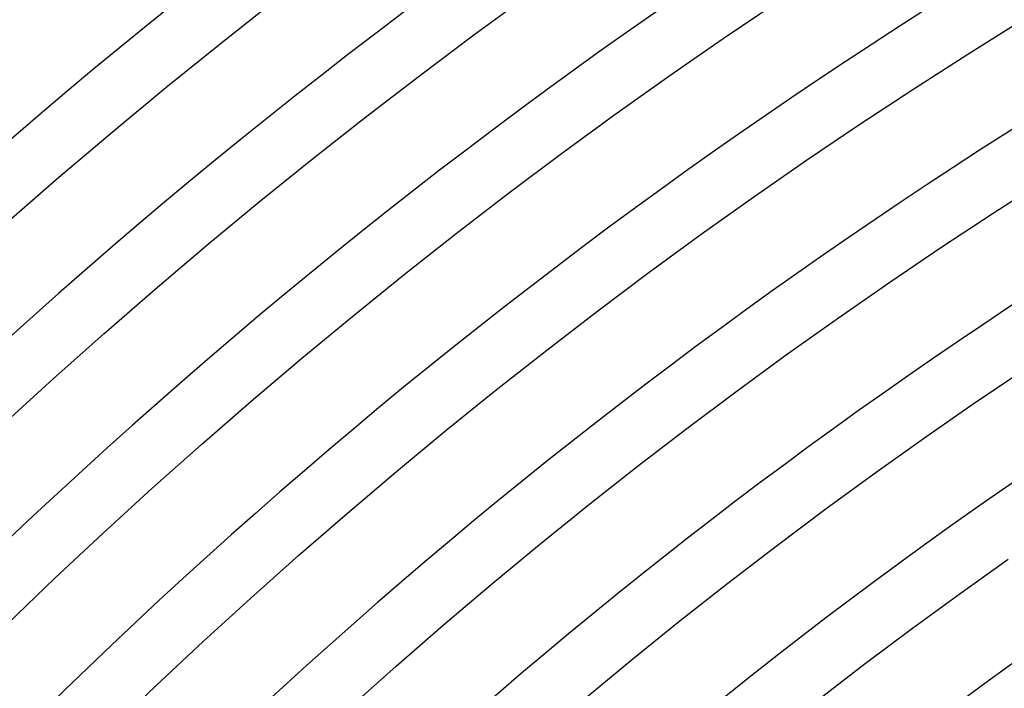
# Model space of a CAD drawing. Header units: millimetres. Extents: x -385 to 385, y -385 to 385.
# Tile 33 of 113: x -173 to -128, y 176 to 207. Entities that reach past the tile are written whole.
import ezdxf

# ---------------------------------------------------------------- set-up
doc = ezdxf.new("R2010")
doc.units = ezdxf.units.MM
doc.layers.add('THICK', color=7, linetype='Continuous')

msp = doc.modelspace()

# ---------------------------------------------------------------- linework, layer by layer
at = {"layer": 'THICK'}
for p, q in [((-152.375, 206.024), (-149.865, 207.857)), ((-163.978, 205.622), (-161.472, 207.596)), ((-140.965, 205.862), (-138.457, 207.557)), ((-129.773, 205.15), (-127.276, 206.709)), ((-154.862, 204.161), (-152.375, 206.024)), ((-143.451, 204.137), (-140.965, 205.862)), ((-166.46, 203.618), (-163.978, 205.622)), ((-132.252, 203.561), (-129.773, 205.15)), ((-157.327, 202.267), (-154.862, 204.161)), ((-145.917, 202.382), (-143.451, 204.137)), ((-168.917, 201.584), (-166.46, 203.618)), ((-134.712, 201.941), (-132.252, 203.561)), ((-159.769, 200.344), (-157.327, 202.267)), ((-148.361, 200.597), (-145.917, 202.382)), ((-137.151, 200.293), (-134.712, 201.941)), ((-171.35, 199.52), (-168.917, 201.584)), ((-150.783, 198.783), (-148.361, 200.597)), ((-162.188, 198.392), (-159.769, 200.344)), ((-139.57, 198.614), (-137.151, 200.293)), ((-173.757, 197.427), (-171.35, 199.52)), ((-128.575, 197.9), (-126.165, 199.445)), ((-153.183, 196.939), (-150.783, 198.783)), ((-164.582, 196.41), (-162.188, 198.392)), ((-141.969, 196.907), (-139.57, 198.614)), ((-130.966, 196.326), (-128.575, 197.9)), ((-155.561, 195.067), (-153.183, 196.939)), ((-144.347, 195.17), (-141.969, 196.907)), ((-166.952, 194.399), (-164.582, 196.41)), ((-133.337, 194.723), (-130.966, 196.326)), ((-157.915, 193.166), (-155.561, 195.067)), ((-146.704, 193.405), (-144.347, 195.17)), ((-135.69, 193.092), (-133.337, 194.723)), ((-169.298, 192.36), (-166.952, 194.399)), ((-149.039, 191.611), (-146.704, 193.405)), ((-160.247, 191.236), (-157.915, 193.166)), ((-138.022, 191.432), (-135.69, 193.092)), ((-171.619, 190.292), (-169.298, 192.36)), ((-151.352, 189.79), (-149.039, 191.611)), ((-140.333, 189.743), (-138.022, 191.432)), ((-162.554, 189.278), (-160.247, 191.236)), ((-129.524, 189.154), (-127.22, 190.711)), ((-173.914, 188.197), (-171.619, 190.292)), ((-153.643, 187.94), (-151.352, 189.79)), ((-142.625, 188.027), (-140.333, 189.743)), ((-164.838, 187.293), (-162.554, 189.278)), ((-131.809, 187.569), (-129.524, 189.154)), ((-155.911, 186.062), (-153.643, 187.94)), ((-144.895, 186.283), (-142.625, 188.027)), ((-134.074, 185.956), (-131.809, 187.569)), ((-167.098, 185.28), (-164.838, 187.293)), ((-158.157, 184.158), (-155.911, 186.062)), ((-147.144, 184.512), (-144.895, 186.283)), ((-136.32, 184.316), (-134.074, 185.956)), ((-169.333, 183.239), (-167.098, 185.28)), ((-149.371, 182.714), (-147.144, 184.512)), ((-138.545, 182.649), (-136.32, 184.316)), ((-160.379, 182.226), (-158.157, 184.158)), ((-171.543, 181.172), (-169.333, 183.239)), ((-151.576, 180.889), (-149.371, 182.714)), ((-140.751, 180.955), (-138.545, 182.649)), ((-162.577, 180.267), (-160.379, 182.226)), ((-130.126, 180.481), (-127.928, 182.046)), ((-173.728, 179.078), (-171.543, 181.172)), ((-153.759, 179.037), (-151.576, 180.889)), ((-142.935, 179.235), (-140.751, 180.955)), ((-164.752, 178.282), (-162.577, 180.267)), ((-132.306, 178.889), (-130.126, 180.481)), ((-155.919, 177.159), (-153.759, 179.037)), ((-145.099, 177.488), (-142.935, 179.235)), ((-134.466, 177.271), (-132.306, 178.889)), ((-166.902, 176.27), (-164.752, 178.282)), ((-147.241, 175.715), (-145.099, 177.488)), ((-158.057, 175.254), (-155.919, 177.159)), ((-136.606, 175.627), (-134.466, 177.271)), ((-169.028, 174.233), (-166.902, 176.27))]:
    msp.add_line(p, q, dxfattribs=at)
for radius, start, end in [(286, 90.40065, 134.5993), (279.25, 90.41033, 134.58962), (272.5, 90.42053, 134.57948), (265.75, 90.43119, 134.56882), (259, 90.44242, 134.55753), (252.25, 90.45428, 134.54573), (245.5, 90.46677, 134.53324), (238.75, 90.47995, 134.52001), (232, 90.49393, 134.50608), (225.25, 90.50865, 134.49136), (218.5, 90.52424, 134.47577), (211.75, 90.53959, 134.46042), (206, 90.55558, 134.44443), (191, 90.59924, 134.40077), (187, 90.61201, 134.38794)]:
    msp.add_arc((0, 0), radius, start, end, dxfattribs=at)

doc.saveas('drawing.dxf')
